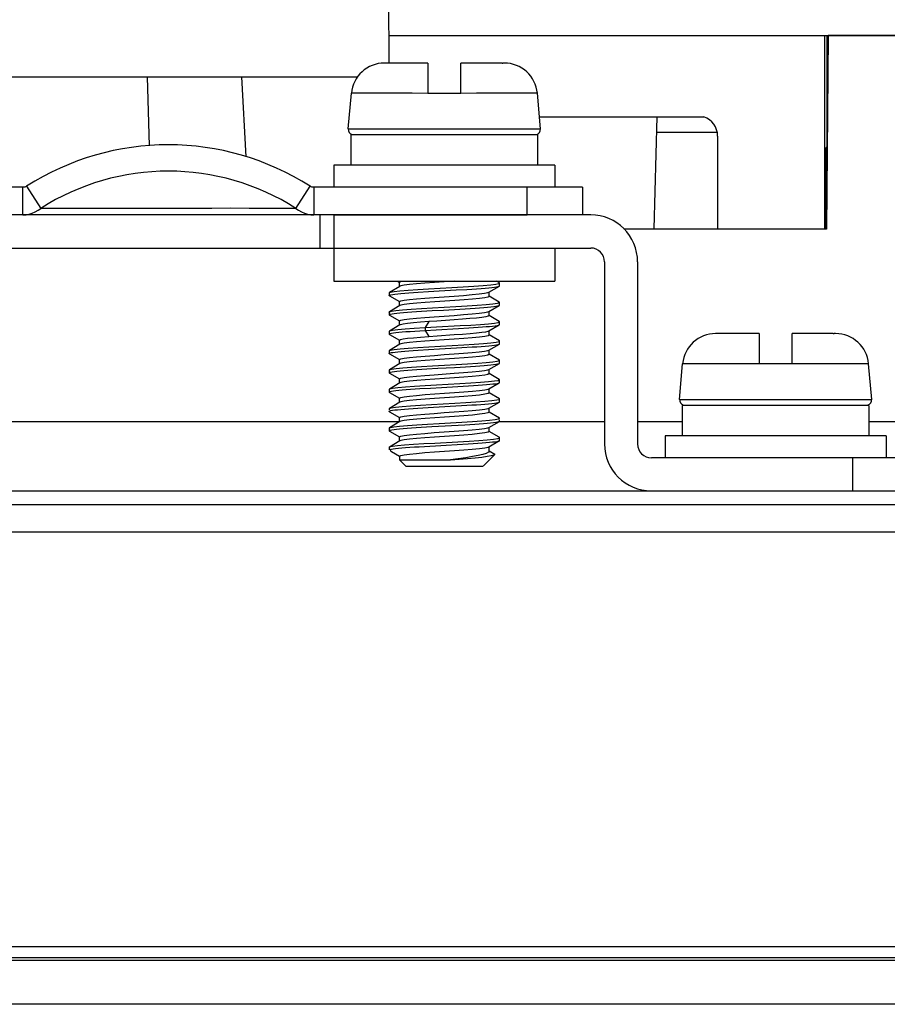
# Model space of a CAD drawing. Extents: x -4139 to -1089, y -1564 to 1941.
# Tile 155 of 160: x -2799 to -2767, y 1884 to 1920. Entities that reach past the tile are written whole.
import ezdxf

# ---------------------------------------------------------------- set-up
doc = ezdxf.new("R2010")
doc.units = 0
doc.header["$LTSCALE"] = 23.1
for name, color, linetype in [('01-IOBACK_CASE_4_1_AM_0', 7, 'CONTINUOUS'), ('03_IOCASE_4_1_AM_0', 7, 'CONTINUOUS'), ('EARTHING_CLIP1_2_1_AM_0', 7, 'CONTINUOUS'), ('EARTHING_CLIP_2_2_1_1_AM_0', 7, 'CONTINUOUS'), ('EARTHING_CLIP_2_2_2_1_AM_0', 7, 'CONTINUOUS'), ('LDZHJ_SZCYZT_M4X12_2_1_AM_', 7, 'CONTINUOUS'), ('SE5M_BOTTOM_A_3_1_1_AM_0', 7, 'CONTINUOUS'), ('SE5M_BOTTOM_COVER_A_4_1_1_', 7, 'CONTINUOUS'), ('SE5M_BOTTOM_COVER_A_4_3_1_', 7, 'CONTINUOUS'), ('X610_37_IO_BASE-20150120_3', 7, 'CONTINUOUS')]:
    doc.layers.add(name, color=color, linetype=linetype)

msp = doc.modelspace()

# ---------------------------------------------------------------- linework, layer by layer
at = {"layer": '01-IOBACK_CASE_4_1_AM_0', "color": 7}
for p, q in [((-2769.49, 1919.408), (-2769.551, 1912.392)), ((-2766.212, 1919.408), (-2769.49, 1919.408)), ((-2769.551, 1912.392), (-2776.872, 1912.392))]:
    msp.add_line(p, q, dxfattribs=at)
at = {"layer": '03_IOCASE_4_1_AM_0', "color": 7}
for p, q in [((-2785.39, 1918.408), (-2785.44, 1927.808)), ((-2785.396, 1919.408), (-2765.298, 1919.408)), ((-2769.611, 1912.408), (-2769.605, 1919.408)), ((-2769.533, 1919.408), (-2769.533, 1915.356)), ((-2800.244, 1917.908), (-2786.535, 1917.908)), ((-2794.074, 1915.409), (-2794.14, 1917.908)), ((-2790.573, 1915.008), (-2790.725, 1917.908)), ((-2779.947, 1916.465), (-2773.99, 1916.465)), ((-2775.784, 1912.408), (-2775.677, 1916.465)), ((-2775.692, 1915.908), (-2773.507, 1915.908)), ((-2773.49, 1915.758), (-2773.49, 1912.408)), ((-2769.566, 1915.311), (-2769.533, 1915.356)), ((-2769.566, 1915.311), (-2769.525, 1915.311)), ((-2769.566, 1915.311), (-2769.566, 1914.508)), ((-2769.573, 1914.561), (-2769.574, 1912.408)), ((-2769.566, 1914.508), (-2769.573, 1914.561)), ((-2769.566, 1914.508), (-2769.532, 1914.508)), ((-2769.574, 1914.126), (-2769.536, 1914.126)), ((-2776.886, 1912.408), (-2775.784, 1912.408)), ((-2773.49, 1912.408), (-2769.574, 1912.408))]:
    msp.add_line(p, q, dxfattribs=at)
msp.add_arc((-2774.24, 1915.758), 0.75, 0, 70.5288, dxfattribs=at)
at = {"layer": 'EARTHING_CLIP1_2_1_AM_0', "color": 7}
for p, q in [((-2798.662, 1913.908), (-2808.39, 1913.908)), ((-2798.662, 1912.908), (-2798.662, 1913.908)), ((-2798.525, 1913.947), (-2798.011, 1913.143)), ((-2788.768, 1913.143), (-2788.254, 1913.947)), ((-2778.39, 1913.908), (-2788.117, 1913.908)), ((-2788.117, 1913.908), (-2788.117, 1912.908)), ((-2778.39, 1913.908), (-2778.39, 1912.908)), ((-2787.39, 1912.908), (-2780.39, 1912.908))]:
    msp.add_line(p, q, dxfattribs=at)
at = {"layer": 'EARTHING_CLIP1_2_1_AM_0', "color": 2}
for p, q in [((-2780.39, 1912.908), (-2780.39, 1913.908)), ((-2794.725, 1913.143), (-2797.167, 1913.143)), ((-2790.111, 1913.143), (-2790.459, 1913.143)), ((-2788.768, 1913.143), (-2790.111, 1913.143))]:
    msp.add_line(p, q, dxfattribs=at)
at = {"layer": 'EARTHING_CLIP1_2_1_AM_0', "color": 7}
for points in [[(-2798.525, 1913.947), (-2798.545, 1913.936), (-2798.566, 1913.926), (-2798.589, 1913.918), (-2798.612, 1913.913), (-2798.637, 1913.909), (-2798.662, 1913.908)], [(-2788.117, 1913.908), (-2788.142, 1913.909), (-2788.167, 1913.913), (-2788.191, 1913.918), (-2788.213, 1913.926), (-2788.234, 1913.936), (-2788.254, 1913.947)], [(-2798.662, 1912.908), (-2798.546, 1912.915), (-2798.431, 1912.935), (-2798.319, 1912.968), (-2798.211, 1913.014), (-2798.108, 1913.073), (-2798.011, 1913.143)], [(-2788.768, 1913.143), (-2788.671, 1913.073), (-2788.569, 1913.014), (-2788.461, 1912.968), (-2788.348, 1912.935), (-2788.234, 1912.915), (-2788.117, 1912.908)]]:
    msp.add_lwpolyline(points, dxfattribs=at)
at = {"layer": 'EARTHING_CLIP1_2_1_AM_0', "color": 2}
for points in [[(-2797.167, 1913.143), (-2797.622, 1913.145), (-2798.011, 1913.143)], [(-2790.459, 1913.143), (-2791.125, 1913.146), (-2791.819, 1913.143), (-2792.544, 1913.143), (-2793.28, 1913.143), (-2794.011, 1913.143), (-2794.725, 1913.143)]]:
    msp.add_lwpolyline(points, dxfattribs=at)
at = {"layer": 'EARTHING_CLIP1_2_1_AM_0', "color": 7}
for radius in [9.539, 8.585]:
    msp.add_arc((-2793.39, 1905.908), radius, 57.4305, 122.5695, dxfattribs=at)
at = {"layer": 'EARTHING_CLIP_2_2_1_1_AM_0', "color": 7}
for p, q in [((-2778.09, 1912.908), (-2840.69, 1912.908)), ((-2787.39, 1912.908), (-2787.39, 1911.708)), ((-2840.69, 1911.708), (-2778.09, 1911.708)), ((-2777.59, 1911.208), (-2777.59, 1904.608)), ((-2776.39, 1911.208), (-2776.39, 1904.608)), ((-2766.59, 1904.108), (-2775.89, 1904.108))]:
    msp.add_line(p, q, dxfattribs=at)
at = {"layer": 'EARTHING_CLIP_2_2_1_1_AM_0', "color": 2}
for p, q in [((-2787.89, 1911.708), (-2787.89, 1912.908)), ((-2768.59, 1902.908), (-2768.59, 1904.108))]:
    msp.add_line(p, q, dxfattribs=at)
at = {"layer": 'EARTHING_CLIP_2_2_1_1_AM_0', "color": 7}
for centre, radius, start, end in [((-2778.09, 1911.208), 1.7, 0, 90), ((-2778.09, 1911.208), 0.5, 0, 90), ((-2775.89, 1904.608), 1.7, 180, 270), ((-2775.89, 1904.608), 0.5, 180, 270)]:
    msp.add_arc(centre, radius, start, end, dxfattribs=at)
at = {"layer": 'EARTHING_CLIP_2_2_2_1_AM_0', "color": 7}
for p, q in [((-2787.39, 1911.708), (-2787.39, 1910.508)), ((-2779.39, 1911.708), (-2779.39, 1910.508)), ((-2787.39, 1910.508), (-2779.39, 1910.508))]:
    msp.add_line(p, q, dxfattribs=at)
at = {"layer": 'LDZHJ_SZCYZT_M4X12_2_1_AM_', "color": 7}
for p, q in [((-2783.99, 1918.408), (-2785.563, 1918.408)), ((-2785.51, 1918.408), (-2785.51, 1918.408)), ((-2783.99, 1918.408), (-2783.99, 1917.309)), ((-2781.301, 1918.408), (-2782.79, 1918.408)), ((-2782.79, 1917.309), (-2782.79, 1918.408)), ((-2781.217, 1918.408), (-2781.27, 1918.408)), ((-2786.871, 1916.025), (-2786.758, 1917.312)), ((-2782.79, 1917.308), (-2783.99, 1917.308)), ((-2779.909, 1916.025), (-2780.021, 1917.312)), ((-2780.013, 1915.808), (-2786.78, 1915.808)), ((-2786.78, 1915.808), (-2786.78, 1914.708)), ((-2780.013, 1915.808), (-2780.013, 1914.708)), ((-2779.39, 1914.708), (-2787.39, 1914.708)), ((-2787.39, 1914.708), (-2787.39, 1913.908)), ((-2779.39, 1914.708), (-2779.39, 1913.908)), ((-2784.999, 1910.319), (-2785.38, 1910.098)), ((-2785.088, 1910.508), (-2785.013, 1910.464)), ((-2785.011, 1910.469), (-2784.97, 1910.494)), ((-2785.011, 1910.307), (-2785.011, 1910.469)), ((-2784.97, 1910.332), (-2784.999, 1910.32)), ((-2781.78, 1910.107), (-2781.399, 1910.327)), ((-2781.521, 1910.397), (-2781.413, 1910.421)), ((-2781.399, 1910.449), (-2781.507, 1910.511)), ((-2781.413, 1910.421), (-2781.39, 1910.438)), ((-2781.39, 1910.338), (-2781.39, 1910.438)), ((-2785.389, 1910.087), (-2785.38, 1910.098)), ((-2785.389, 1910.088), (-2785.389, 1909.988)), ((-2785.38, 1910.098), (-2785.347, 1910.11)), ((-2785.38, 1909.977), (-2785.014, 1909.764)), ((-2784.34, 1910.108), (-2783.968, 1910.13)), ((-2782.966, 1910.187), (-2782.577, 1910.21)), ((-2781.81, 1910.094), (-2781.78, 1910.106)), ((-2781.769, 1909.957), (-2781.81, 1909.931)), ((-2781.769, 1909.957), (-2781.769, 1910.107)), ((-2781.4, 1909.749), (-2781.766, 1909.961)), ((-2785, 1909.619), (-2785.38, 1909.398)), ((-2785.011, 1909.769), (-2784.969, 1909.794)), ((-2785.011, 1909.607), (-2785.011, 1909.769)), ((-2784.969, 1909.632), (-2785, 1909.62)), ((-2781.78, 1909.406), (-2781.4, 1909.627)), ((-2781.391, 1909.738), (-2781.4, 1909.749)), ((-2781.391, 1909.638), (-2781.391, 1909.738)), ((-2785.39, 1909.387), (-2785.385, 1909.395)), ((-2785.39, 1909.388), (-2785.39, 1909.288)), ((-2785.385, 1909.395), (-2785.38, 1909.398)), ((-2785.381, 1909.277), (-2785.013, 1909.064)), ((-2785.38, 1909.398), (-2785.31, 1909.419)), ((-2785.283, 1909.325), (-2785.209, 1909.336)), ((-2784.215, 1909.415), (-2783.828, 1909.438)), ((-2783.828, 1909.438), (-2783.424, 1909.461)), ((-2783.424, 1909.461), (-2782.825, 1909.495)), ((-2781.81, 1909.394), (-2781.78, 1909.406)), ((-2781.769, 1909.257), (-2781.799, 1909.235)), ((-2781.769, 1909.257), (-2781.769, 1909.406)), ((-2781.4, 1909.049), (-2781.766, 1909.261)), ((-2784.999, 1908.92), (-2785.379, 1908.699)), ((-2785.011, 1909.069), (-2784.97, 1909.094)), ((-2785.011, 1908.907), (-2785.011, 1909.069)), ((-2784.978, 1908.929), (-2784.999, 1908.92)), ((-2782.882, 1908.792), (-2782.505, 1908.814)), ((-2781.781, 1908.706), (-2781.4, 1908.927)), ((-2781.575, 1908.989), (-2781.437, 1909.013)), ((-2781.437, 1909.013), (-2781.391, 1909.037)), ((-2781.391, 1909.037), (-2781.4, 1909.048)), ((-2781.4, 1908.927), (-2781.39, 1908.938)), ((-2781.391, 1908.938), (-2781.391, 1909.038)), ((-2785.389, 1908.688), (-2785.379, 1908.699)), ((-2785.389, 1908.688), (-2785.389, 1908.588)), ((-2785.379, 1908.577), (-2785.389, 1908.588)), ((-2785.379, 1908.699), (-2785.369, 1908.703)), ((-2785.379, 1908.577), (-2785.013, 1908.365)), ((-2785.303, 1908.621), (-2785.235, 1908.632)), ((-2781.769, 1908.557), (-2781.809, 1908.532)), ((-2781.799, 1908.698), (-2781.781, 1908.706)), ((-2781.769, 1908.557), (-2781.769, 1908.719)), ((-2781.399, 1908.348), (-2781.766, 1908.561)), ((-2771.99, 1908.608), (-2773.563, 1908.608)), ((-2773.51, 1908.608), (-2773.51, 1908.608)), ((-2771.99, 1908.608), (-2771.99, 1907.509)), ((-2769.301, 1908.608), (-2770.79, 1908.608)), ((-2770.79, 1907.509), (-2770.79, 1908.608)), ((-2769.217, 1908.608), (-2769.27, 1908.608)), ((-2784.999, 1908.219), (-2785.379, 1907.999)), ((-2785.011, 1908.369), (-2784.978, 1908.392)), ((-2785.011, 1908.207), (-2785.011, 1908.369)), ((-2784.97, 1908.232), (-2784.999, 1908.22)), ((-2783.561, 1908.053), (-2782.95, 1908.087)), ((-2781.779, 1908.006), (-2781.399, 1908.227)), ((-2781.517, 1908.298), (-2781.41, 1908.322)), ((-2781.41, 1908.322), (-2781.39, 1908.338)), ((-2781.39, 1908.338), (-2781.399, 1908.348)), ((-2781.39, 1908.238), (-2781.39, 1908.338)), ((-2785.388, 1907.987), (-2785.379, 1907.998)), ((-2785.388, 1907.988), (-2785.388, 1907.888)), ((-2785.379, 1907.998), (-2785.343, 1908.011)), ((-2785.379, 1907.877), (-2785.013, 1907.664)), ((-2785.321, 1907.917), (-2785.258, 1907.928)), ((-2784.343, 1908.007), (-2783.965, 1908.03)), ((-2783.965, 1908.03), (-2783.561, 1908.053)), ((-2781.81, 1907.994), (-2781.779, 1908.006)), ((-2781.769, 1907.857), (-2781.81, 1907.831)), ((-2781.769, 1907.857), (-2781.769, 1908.006)), ((-2781.399, 1907.649), (-2781.766, 1907.862)), ((-2785, 1907.519), (-2785.38, 1907.298)), ((-2785.011, 1907.669), (-2784.969, 1907.694)), ((-2785.011, 1907.507), (-2785.011, 1907.669)), ((-2784.969, 1907.532), (-2785, 1907.52)), ((-2781.78, 1907.307), (-2781.399, 1907.527)), ((-2781.39, 1907.638), (-2781.399, 1907.648)), ((-2781.39, 1907.538), (-2781.39, 1907.638)), ((-2774.871, 1906.225), (-2774.758, 1907.512)), ((-2770.79, 1907.508), (-2771.99, 1907.508)), ((-2767.909, 1906.225), (-2768.021, 1907.512)), ((-2785.389, 1907.287), (-2785.384, 1907.295)), ((-2785.389, 1907.288), (-2785.389, 1907.188)), ((-2785.384, 1907.295), (-2785.38, 1907.298)), ((-2785.38, 1907.298), (-2785.307, 1907.32)), ((-2785.38, 1907.177), (-2785.014, 1906.964)), ((-2784.391, 1907.304), (-2784.025, 1907.327)), ((-2784.025, 1907.327), (-2783.63, 1907.35)), ((-2781.81, 1907.294), (-2781.78, 1907.306)), ((-2781.769, 1907.157), (-2781.81, 1907.131)), ((-2781.769, 1907.157), (-2781.769, 1907.307)), ((-2781.4, 1906.949), (-2781.766, 1907.161)), ((-2785, 1906.819), (-2785.381, 1906.598)), ((-2785.011, 1906.969), (-2784.97, 1906.994)), ((-2785.011, 1906.807), (-2785.011, 1906.969)), ((-2784.969, 1906.832), (-2785, 1906.82)), ((-2782.899, 1906.691), (-2782.515, 1906.713)), ((-2781.78, 1906.606), (-2781.4, 1906.827)), ((-2781.571, 1906.89), (-2781.437, 1906.913)), ((-2781.437, 1906.913), (-2781.391, 1906.938)), ((-2781.391, 1906.938), (-2781.4, 1906.949)), ((-2781.4, 1906.827), (-2781.39, 1906.838)), ((-2781.391, 1906.838), (-2781.391, 1906.938)), ((-2785.39, 1906.588), (-2785.381, 1906.598)), ((-2785.39, 1906.588), (-2785.39, 1906.488)), ((-2785.381, 1906.477), (-2785.39, 1906.488)), ((-2785.381, 1906.598), (-2785.369, 1906.603)), ((-2785.381, 1906.477), (-2785.013, 1906.264)), ((-2785.304, 1906.521), (-2785.235, 1906.532)), ((-2785.011, 1906.269), (-2784.97, 1906.294)), ((-2784.274, 1906.612), (-2783.896, 1906.634)), ((-2781.809, 1906.594), (-2781.78, 1906.606)), ((-2781.769, 1906.457), (-2781.809, 1906.432)), ((-2781.769, 1906.457), (-2781.769, 1906.606)), ((-2781.398, 1906.248), (-2781.766, 1906.461)), ((-2784.999, 1906.12), (-2785.379, 1905.899)), ((-2785.011, 1906.107), (-2785.011, 1906.269)), ((-2784.97, 1906.132), (-2784.999, 1906.12)), ((-2784.166, 1905.918), (-2783.779, 1905.941)), ((-2783.779, 1905.941), (-2782.77, 1905.998)), ((-2781.78, 1905.906), (-2781.399, 1906.127)), ((-2781.39, 1906.238), (-2781.398, 1906.248)), ((-2781.39, 1906.138), (-2781.39, 1906.238)), ((-2768.013, 1906.008), (-2774.78, 1906.008)), ((-2774.78, 1906.008), (-2774.78, 1904.908)), ((-2768.013, 1906.008), (-2768.013, 1904.908)), ((-2785.389, 1905.888), (-2785.385, 1905.894)), ((-2785.389, 1905.888), (-2785.389, 1905.842)), ((-2785.385, 1905.894), (-2785.379, 1905.899)), ((-2785.38, 1905.777), (-2785.013, 1905.564)), ((-2785.379, 1905.899), (-2785.315, 1905.918)), ((-2785.011, 1905.569), (-2784.97, 1905.594)), ((-2781.769, 1905.757), (-2781.81, 1905.732)), ((-2781.809, 1905.894), (-2781.78, 1905.906)), ((-2781.769, 1905.757), (-2781.769, 1905.906)), ((-2781.399, 1905.549), (-2781.766, 1905.762)), ((-2784.999, 1905.419), (-2785.38, 1905.198)), ((-2785.011, 1905.407), (-2785.011, 1905.569)), ((-2784.969, 1905.432), (-2784.999, 1905.42)), ((-2784.236, 1905.214), (-2783.849, 1905.237)), ((-2783.849, 1905.237), (-2782.648, 1905.305)), ((-2781.78, 1905.206), (-2781.399, 1905.428)), ((-2781.546, 1905.493), (-2781.425, 1905.517)), ((-2781.425, 1905.517), (-2781.39, 1905.537)), ((-2781.39, 1905.438), (-2781.39, 1905.487)), ((-2785.389, 1905.187), (-2785.38, 1905.198)), ((-2785.389, 1905.187), (-2785.389, 1905.088)), ((-2785.38, 1905.077), (-2785.389, 1905.088)), ((-2785.381, 1905.078), (-2785.013, 1904.864)), ((-2785.38, 1905.198), (-2785.347, 1905.21)), ((-2785.289, 1905.123), (-2785.215, 1905.135)), ((-2785.011, 1904.869), (-2784.969, 1904.894)), ((-2785.011, 1904.707), (-2785.011, 1904.869)), ((-2781.81, 1905.194), (-2781.78, 1905.206)), ((-2781.769, 1905.057), (-2781.809, 1905.032)), ((-2781.769, 1905.057), (-2781.769, 1905.206)), ((-2781.4, 1904.849), (-2781.766, 1905.061)), ((-2767.39, 1904.908), (-2775.39, 1904.908)), ((-2775.39, 1904.908), (-2775.39, 1904.108)), ((-2767.39, 1904.908), (-2767.39, 1904.108)), ((-2785, 1904.719), (-2785.381, 1904.498)), ((-2784.97, 1904.732), (-2785, 1904.72)), ((-2783.321, 1904.567), (-2782.532, 1904.612)), ((-2781.809, 1904.494), (-2781.78, 1904.506)), ((-2781.78, 1904.506), (-2781.399, 1904.728)), ((-2781.769, 1904.348), (-2781.769, 1904.506)), ((-2781.39, 1904.838), (-2781.4, 1904.849)), ((-2781.399, 1904.727), (-2781.39, 1904.738)), ((-2781.39, 1904.738), (-2781.39, 1904.837)), ((-2785.389, 1904.488), (-2785.381, 1904.498)), ((-2785.389, 1904.488), (-2785.389, 1904.408)), ((-2785.357, 1904.408), (-2785.389, 1904.408)), ((-2785.374, 1904.392), (-2785.389, 1904.408)), ((-2785.381, 1904.498), (-2785.373, 1904.502)), ((-2785.357, 1904.408), (-2785.311, 1904.419)), ((-2785.357, 1904.408), (-2785.342, 1904.361)), ((-2785.342, 1904.361), (-2785.306, 1904.334)), ((-2785.311, 1904.419), (-2785.245, 1904.43)), ((-2785.307, 1904.335), (-2785.013, 1904.164)), ((-2785.011, 1904.169), (-2784.97, 1904.194)), ((-2785.011, 1904.169), (-2785.011, 1904.029)), ((-2781.99, 1903.808), (-2781.566, 1904.231)), ((-2781.762, 1904.359), (-2781.561, 1904.242)), ((-2781.566, 1904.231), (-2781.561, 1904.242)), ((-2781.561, 1904.242), (-2781.564, 1904.244)), ((-2785.011, 1904.029), (-2783.167, 1904.029)), ((-2784.79, 1903.808), (-2785.011, 1904.029)), ((-2784.788, 1903.808), (-2781.991, 1903.808))]:
    msp.add_line(p, q, dxfattribs=at)
at = {"layer": 'LDZHJ_SZCYZT_M4X12_2_1_AM_', "color": 2}
for p, q in [((-2780.021, 1917.312), (-2781.696, 1917.312)), ((-2786.871, 1916.025), (-2779.909, 1916.025)), ((-2783.959, 1909.041), (-2784.092, 1908.823)), ((-2784.092, 1908.823), (-2784.092, 1908.723)), ((-2784.092, 1908.723), (-2783.959, 1908.504)), ((-2768.021, 1907.512), (-2769.696, 1907.512)), ((-2774.871, 1906.225), (-2767.909, 1906.225))]:
    msp.add_line(p, q, dxfattribs=at)
at = {"layer": 'LDZHJ_SZCYZT_M4X12_2_1_AM_', "color": 7}
for points in [[(-2781.301, 1918.408), (-2781.296, 1918.408), (-2781.291, 1918.408)], [(-2781.291, 1918.408), (-2781.28, 1918.408), (-2781.275, 1918.408), (-2781.27, 1918.408)], [(-2785.347, 1910.11), (-2785.215, 1910.134), (-2784.998, 1910.158), (-2784.706, 1910.182), (-2784.356, 1910.206), (-2783.966, 1910.23)], [(-2783.013, 1910.508), (-2783.393, 1910.481), (-2783.753, 1910.456), (-2784.096, 1910.431), (-2784.404, 1910.406), (-2784.659, 1910.381), (-2784.851, 1910.357), (-2784.97, 1910.332)], [(-2783.966, 1910.23), (-2783.122, 1910.277), (-2782.706, 1910.301), (-2782.319, 1910.326), (-2781.982, 1910.35), (-2781.712, 1910.373), (-2781.521, 1910.397)], [(-2782.577, 1910.21), (-2782.394, 1910.221), (-2782.221, 1910.233), (-2782.061, 1910.244), (-2781.915, 1910.255), (-2781.785, 1910.266), (-2781.673, 1910.278), (-2781.578, 1910.289), (-2781.502, 1910.301), (-2781.445, 1910.312), (-2781.408, 1910.323), (-2781.399, 1910.328)], [(-2781.39, 1910.438), (-2781.394, 1910.445), (-2781.399, 1910.448)], [(-2781.399, 1910.328), (-2781.391, 1910.335), (-2781.39, 1910.338)], [(-2785.389, 1909.988), (-2785.386, 1909.994), (-2785.365, 1910.005), (-2785.324, 1910.016)], [(-2785.38, 1909.977), (-2785.387, 1909.983), (-2785.389, 1909.988)], [(-2785.324, 1910.016), (-2785.262, 1910.027), (-2785.181, 1910.039)], [(-2785.181, 1910.039), (-2785.08, 1910.05), (-2784.962, 1910.062), (-2784.827, 1910.074), (-2784.677, 1910.085), (-2784.514, 1910.096), (-2784.34, 1910.108)], [(-2784.969, 1909.794), (-2784.849, 1909.819), (-2784.655, 1909.844), (-2784.399, 1909.869), (-2784.095, 1909.894), (-2783.757, 1909.919), (-2783.398, 1909.943), (-2783.037, 1909.968), (-2782.696, 1909.993), (-2782.389, 1910.018), (-2782.129, 1910.043), (-2781.932, 1910.069), (-2781.81, 1910.094)], [(-2783.968, 1910.13), (-2783.573, 1910.153), (-2783.371, 1910.164), (-2782.966, 1910.187)], [(-2781.81, 1909.931), (-2781.93, 1909.907), (-2782.121, 1909.882), (-2782.373, 1909.857), (-2782.677, 1909.832), (-2783.017, 1909.807)], [(-2785.31, 1909.419), (-2785.15, 1909.443), (-2784.908, 1909.467), (-2784.594, 1909.491), (-2784.224, 1909.515), (-2783.816, 1909.539), (-2783.393, 1909.562), (-2782.97, 1909.586), (-2782.565, 1909.61), (-2782.198, 1909.634), (-2781.881, 1909.658), (-2781.634, 1909.682), (-2781.471, 1909.706)], [(-2783.017, 1909.807), (-2783.739, 1909.757), (-2784.082, 1909.732), (-2784.392, 1909.707), (-2784.651, 1909.682), (-2784.847, 1909.657), (-2784.969, 1909.632)], [(-2782.825, 1909.495), (-2782.634, 1909.506), (-2782.45, 1909.517), (-2782.276, 1909.529), (-2782.112, 1909.54), (-2781.961, 1909.552), (-2781.825, 1909.563), (-2781.705, 1909.575), (-2781.603, 1909.586), (-2781.521, 1909.597), (-2781.458, 1909.609), (-2781.416, 1909.62), (-2781.4, 1909.627)], [(-2781.471, 1909.706), (-2781.396, 1909.73), (-2781.391, 1909.738)], [(-2781.4, 1909.627), (-2781.394, 1909.631), (-2781.391, 1909.638)], [(-2785.389, 1909.288), (-2785.389, 1909.29), (-2785.374, 1909.302), (-2785.339, 1909.313), (-2785.283, 1909.325)], [(-2785.38, 1909.277), (-2785.383, 1909.279), (-2785.389, 1909.288)], [(-2785.209, 1909.336), (-2785.115, 1909.347), (-2785.003, 1909.358), (-2784.874, 1909.369), (-2784.729, 1909.381), (-2784.57, 1909.392), (-2784.398, 1909.404), (-2784.215, 1909.415)], [(-2784.97, 1909.094), (-2784.849, 1909.119), (-2784.659, 1909.144), (-2784.406, 1909.169), (-2784.102, 1909.193), (-2783.761, 1909.218)], [(-2783.761, 1909.218), (-2783.04, 1909.268), (-2782.697, 1909.293), (-2782.387, 1909.318), (-2782.128, 1909.343), (-2781.932, 1909.369), (-2781.81, 1909.394)], [(-2781.799, 1909.235), (-2781.889, 1909.214), (-2782.033, 1909.192), (-2782.228, 1909.171), (-2782.465, 1909.149), (-2782.737, 1909.128), (-2783.036, 1909.106)], [(-2785.369, 1908.703), (-2785.266, 1908.727), (-2785.077, 1908.751), (-2784.813, 1908.774), (-2784.48, 1908.798), (-2784.092, 1908.823)], [(-2783.959, 1909.041), (-2784.252, 1909.019), (-2784.51, 1908.997), (-2784.723, 1908.974), (-2784.881, 1908.952), (-2784.978, 1908.929)], [(-2784.092, 1908.823), (-2783.672, 1908.847), (-2782.824, 1908.895)], [(-2784.092, 1908.723), (-2783.692, 1908.746), (-2782.882, 1908.792)], [(-2783.036, 1909.106), (-2783.66, 1909.063), (-2783.959, 1909.041)], [(-2782.824, 1908.895), (-2782.433, 1908.918), (-2782.087, 1908.942), (-2781.797, 1908.965), (-2781.575, 1908.989)], [(-2782.505, 1908.814), (-2782.33, 1908.825), (-2782.165, 1908.836), (-2782.013, 1908.848), (-2781.874, 1908.859), (-2781.75, 1908.87), (-2781.642, 1908.881), (-2781.551, 1908.892), (-2781.48, 1908.904), (-2781.429, 1908.916), (-2781.4, 1908.927)], [(-2785.389, 1908.588), (-2785.38, 1908.598), (-2785.352, 1908.609), (-2785.303, 1908.621)], [(-2785.235, 1908.632), (-2785.148, 1908.643), (-2785.043, 1908.655), (-2784.921, 1908.666), (-2784.783, 1908.677), (-2784.629, 1908.688), (-2784.462, 1908.7), (-2784.282, 1908.711), (-2784.092, 1908.723)], [(-2784.978, 1908.392), (-2784.88, 1908.414), (-2784.721, 1908.437), (-2784.509, 1908.459), (-2784.251, 1908.482), (-2783.959, 1908.504)], [(-2781.809, 1908.532), (-2781.928, 1908.507), (-2782.122, 1908.482), (-2782.381, 1908.457), (-2782.688, 1908.432), (-2783.031, 1908.407), (-2783.392, 1908.382), (-2783.753, 1908.356), (-2784.096, 1908.331), (-2784.403, 1908.306), (-2784.659, 1908.281), (-2784.851, 1908.257), (-2784.97, 1908.232)], [(-2783.959, 1908.504), (-2783.657, 1908.526), (-2783.031, 1908.569)], [(-2783.031, 1908.569), (-2782.732, 1908.591), (-2782.461, 1908.612), (-2782.225, 1908.633), (-2782.032, 1908.655), (-2781.888, 1908.676), (-2781.799, 1908.698)], [(-2769.301, 1908.608), (-2769.296, 1908.608), (-2769.291, 1908.608)], [(-2769.291, 1908.608), (-2769.28, 1908.608), (-2769.275, 1908.608), (-2769.27, 1908.608)], [(-2785.343, 1908.011), (-2785.21, 1908.035), (-2784.992, 1908.059), (-2784.703, 1908.083), (-2784.355, 1908.106), (-2783.958, 1908.13)], [(-2783.958, 1908.13), (-2783.103, 1908.179), (-2782.688, 1908.203), (-2782.309, 1908.226), (-2781.978, 1908.25), (-2781.709, 1908.274), (-2781.517, 1908.298)], [(-2782.95, 1908.087), (-2782.754, 1908.099), (-2782.385, 1908.122)], [(-2782.385, 1908.122), (-2782.216, 1908.133), (-2782.058, 1908.144), (-2781.914, 1908.155), (-2781.785, 1908.166), (-2781.672, 1908.178), (-2781.577, 1908.189), (-2781.5, 1908.201), (-2781.443, 1908.212), (-2781.407, 1908.223), (-2781.399, 1908.227)], [(-2781.399, 1908.227), (-2781.391, 1908.235), (-2781.39, 1908.238)], [(-2785.389, 1907.888), (-2785.385, 1907.894), (-2785.363, 1907.906), (-2785.321, 1907.917)], [(-2785.379, 1907.877), (-2785.387, 1907.883), (-2785.389, 1907.888)], [(-2785.258, 1907.928), (-2785.176, 1907.939), (-2785.076, 1907.951), (-2784.959, 1907.962), (-2784.826, 1907.974), (-2784.678, 1907.985), (-2784.517, 1907.996), (-2784.343, 1908.007)], [(-2784.969, 1907.694), (-2784.848, 1907.719), (-2784.654, 1907.744), (-2784.397, 1907.769), (-2784.092, 1907.794), (-2783.754, 1907.819), (-2783.394, 1907.844), (-2783.034, 1907.869), (-2782.693, 1907.894), (-2782.386, 1907.918), (-2782.127, 1907.943), (-2781.932, 1907.969), (-2781.81, 1907.994)], [(-2781.81, 1907.831), (-2781.93, 1907.807), (-2782.121, 1907.782), (-2782.374, 1907.757), (-2782.678, 1907.732), (-2783.019, 1907.707)], [(-2785.307, 1907.32), (-2785.141, 1907.344), (-2784.895, 1907.368), (-2784.581, 1907.391), (-2784.217, 1907.415), (-2783.815, 1907.439), (-2783.389, 1907.463), (-2782.961, 1907.487), (-2782.552, 1907.511), (-2782.184, 1907.535), (-2781.875, 1907.558), (-2781.635, 1907.582), (-2781.473, 1907.606)], [(-2783.019, 1907.707), (-2783.739, 1907.657), (-2784.083, 1907.632), (-2784.392, 1907.607), (-2784.652, 1907.582), (-2784.848, 1907.557), (-2784.969, 1907.532)], [(-2783.63, 1907.35), (-2783.018, 1907.384), (-2782.818, 1907.395), (-2782.624, 1907.406), (-2782.439, 1907.418), (-2782.264, 1907.429), (-2782.102, 1907.441), (-2781.954, 1907.452), (-2781.822, 1907.463), (-2781.705, 1907.474), (-2781.605, 1907.486), (-2781.524, 1907.497), (-2781.461, 1907.508), (-2781.418, 1907.52), (-2781.399, 1907.527)], [(-2781.473, 1907.606), (-2781.396, 1907.629), (-2781.39, 1907.638)], [(-2781.399, 1907.527), (-2781.395, 1907.531), (-2781.391, 1907.538)], [(-2785.389, 1907.187), (-2785.388, 1907.19), (-2785.373, 1907.202), (-2785.337, 1907.213)], [(-2785.379, 1907.177), (-2785.383, 1907.179), (-2785.389, 1907.187)], [(-2785.337, 1907.213), (-2785.28, 1907.225), (-2785.203, 1907.236)], [(-2785.203, 1907.236), (-2785.108, 1907.248), (-2784.994, 1907.259), (-2784.863, 1907.27), (-2784.718, 1907.282), (-2784.56, 1907.293), (-2784.391, 1907.304)], [(-2784.97, 1906.994), (-2784.849, 1907.019), (-2784.659, 1907.044), (-2784.406, 1907.069), (-2784.102, 1907.093), (-2783.762, 1907.118)], [(-2781.81, 1907.131), (-2781.93, 1907.106), (-2782.124, 1907.082), (-2782.379, 1907.057), (-2782.683, 1907.032), (-2783.021, 1907.007), (-2783.38, 1906.982), (-2783.74, 1906.957), (-2784.081, 1906.933), (-2784.389, 1906.908), (-2784.649, 1906.883), (-2784.846, 1906.857), (-2784.969, 1906.832)], [(-2783.762, 1907.118), (-2783.04, 1907.168), (-2782.697, 1907.193), (-2782.387, 1907.218), (-2782.128, 1907.243), (-2781.932, 1907.269), (-2781.81, 1907.294)], [(-2785.369, 1906.603), (-2785.264, 1906.627), (-2785.073, 1906.651), (-2784.802, 1906.675), (-2784.467, 1906.699), (-2784.085, 1906.723), (-2783.677, 1906.747), (-2782.834, 1906.794)], [(-2783.896, 1906.634), (-2783.5, 1906.657), (-2782.899, 1906.691)], [(-2782.834, 1906.794), (-2782.437, 1906.818), (-2782.083, 1906.842), (-2781.789, 1906.866), (-2781.571, 1906.89)], [(-2782.515, 1906.713), (-2782.335, 1906.725), (-2782.166, 1906.736), (-2782.011, 1906.748), (-2781.87, 1906.759), (-2781.745, 1906.77), (-2781.638, 1906.782), (-2781.549, 1906.793), (-2781.48, 1906.804), (-2781.43, 1906.816), (-2781.4, 1906.827)], [(-2785.39, 1906.488), (-2785.381, 1906.498), (-2785.352, 1906.509), (-2785.304, 1906.521)], [(-2785.235, 1906.532), (-2785.147, 1906.543), (-2785.04, 1906.554), (-2784.916, 1906.566), (-2784.775, 1906.578), (-2784.62, 1906.589), (-2784.452, 1906.601), (-2784.274, 1906.612)], [(-2784.97, 1906.294), (-2784.85, 1906.319), (-2784.655, 1906.344), (-2784.396, 1906.369), (-2784.086, 1906.395), (-2783.741, 1906.42), (-2783.381, 1906.445), (-2783.022, 1906.47), (-2782.681, 1906.494), (-2782.375, 1906.519), (-2782.12, 1906.544), (-2781.928, 1906.569), (-2781.809, 1906.594)], [(-2781.809, 1906.432), (-2781.928, 1906.407), (-2782.121, 1906.382), (-2782.378, 1906.357), (-2782.683, 1906.332), (-2783.025, 1906.307), (-2783.386, 1906.282), (-2783.748, 1906.257), (-2784.092, 1906.232), (-2784.4, 1906.207), (-2784.658, 1906.182), (-2784.851, 1906.157), (-2784.97, 1906.132)], [(-2785.315, 1905.918), (-2785.158, 1905.942), (-2784.923, 1905.965), (-2784.62, 1905.989), (-2784.26, 1906.012), (-2783.859, 1906.036)], [(-2783.859, 1906.036), (-2783.017, 1906.083), (-2782.614, 1906.107), (-2782.246, 1906.13), (-2781.927, 1906.154), (-2781.671, 1906.178), (-2781.493, 1906.202)], [(-2782.77, 1905.998), (-2782.579, 1906.009), (-2782.397, 1906.021), (-2782.225, 1906.032), (-2782.066, 1906.044), (-2781.92, 1906.055), (-2781.79, 1906.066), (-2781.676, 1906.077), (-2781.58, 1906.089), (-2781.503, 1906.1), (-2781.445, 1906.112), (-2781.408, 1906.123), (-2781.399, 1906.127)], [(-2781.493, 1906.202), (-2781.403, 1906.225), (-2781.39, 1906.238)], [(-2781.399, 1906.127), (-2781.391, 1906.134), (-2781.39, 1906.138)], [(-2785.39, 1905.788), (-2785.387, 1905.794), (-2785.367, 1905.805), (-2785.326, 1905.816)], [(-2785.38, 1905.777), (-2785.387, 1905.782), (-2785.39, 1905.788)], [(-2785.326, 1905.816), (-2785.265, 1905.828), (-2785.185, 1905.839)], [(-2785.185, 1905.839), (-2785.086, 1905.85), (-2784.969, 1905.861), (-2784.835, 1905.873), (-2784.686, 1905.884), (-2784.523, 1905.895), (-2784.349, 1905.907), (-2784.166, 1905.918)], [(-2784.97, 1905.594), (-2784.851, 1905.619), (-2784.659, 1905.644), (-2784.404, 1905.669), (-2784.099, 1905.694), (-2783.758, 1905.718), (-2783.395, 1905.744), (-2783.032, 1905.769), (-2782.688, 1905.794), (-2782.38, 1905.819), (-2782.122, 1905.844), (-2781.928, 1905.869), (-2781.809, 1905.894)], [(-2781.81, 1905.732), (-2781.93, 1905.707), (-2782.121, 1905.682), (-2782.375, 1905.657), (-2782.68, 1905.632), (-2783.021, 1905.607), (-2783.38, 1905.582), (-2783.741, 1905.557), (-2784.084, 1905.532), (-2784.393, 1905.507), (-2784.653, 1905.482), (-2784.848, 1905.457), (-2784.969, 1905.432)], [(-2785.347, 1905.21), (-2785.22, 1905.234), (-2785.012, 1905.257), (-2784.728, 1905.281), (-2784.384, 1905.305), (-2783.996, 1905.328), (-2783.581, 1905.352), (-2783.163, 1905.375), (-2782.754, 1905.399), (-2782.369, 1905.422), (-2782.029, 1905.446), (-2781.75, 1905.47), (-2781.546, 1905.493)], [(-2782.648, 1905.305), (-2782.464, 1905.316), (-2782.288, 1905.328), (-2782.124, 1905.34), (-2781.972, 1905.351), (-2781.836, 1905.362), (-2781.715, 1905.373), (-2781.612, 1905.385), (-2781.528, 1905.396), (-2781.463, 1905.408), (-2781.419, 1905.419), (-2781.399, 1905.427)], [(-2781.39, 1905.537), (-2781.391, 1905.54), (-2781.399, 1905.548)], [(-2781.399, 1905.427), (-2781.395, 1905.43), (-2781.39, 1905.438)], [(-2785.389, 1905.088), (-2785.389, 1905.089), (-2785.376, 1905.1), (-2785.343, 1905.112), (-2785.289, 1905.123)], [(-2785.215, 1905.135), (-2785.122, 1905.146), (-2785.012, 1905.157), (-2784.885, 1905.169), (-2784.742, 1905.18), (-2784.586, 1905.192), (-2784.417, 1905.203), (-2784.236, 1905.214)], [(-2783.029, 1904.907), (-2783.75, 1904.857), (-2784.093, 1904.832), (-2784.4, 1904.807), (-2784.657, 1904.782), (-2784.85, 1904.757), (-2784.97, 1904.732)], [(-2784.969, 1904.894), (-2784.849, 1904.919), (-2784.658, 1904.944), (-2784.406, 1904.969), (-2784.102, 1904.993), (-2783.762, 1905.018)], [(-2783.762, 1905.018), (-2783.039, 1905.068), (-2782.696, 1905.093), (-2782.387, 1905.118), (-2782.127, 1905.143), (-2781.931, 1905.169), (-2781.81, 1905.194)], [(-2781.809, 1905.032), (-2781.929, 1905.007), (-2782.122, 1904.982), (-2782.379, 1904.957), (-2782.686, 1904.932), (-2783.029, 1904.907)], [(-2785.373, 1904.502), (-2785.275, 1904.525), (-2785.094, 1904.549), (-2784.834, 1904.573), (-2784.507, 1904.596), (-2784.136, 1904.62), (-2783.733, 1904.643), (-2782.897, 1904.69)], [(-2785.245, 1904.43), (-2785.16, 1904.442), (-2785.056, 1904.453), (-2784.934, 1904.464), (-2784.795, 1904.476), (-2784.642, 1904.487), (-2784.476, 1904.499), (-2784.3, 1904.51), (-2784.114, 1904.522)], [(-2784.114, 1904.522), (-2783.524, 1904.555), (-2783.321, 1904.567)], [(-2782.897, 1904.69), (-2782.497, 1904.714), (-2782.139, 1904.738), (-2781.839, 1904.761), (-2781.609, 1904.785), (-2781.458, 1904.808)], [(-2782.532, 1904.612), (-2782.351, 1904.623), (-2782.182, 1904.635), (-2782.027, 1904.646), (-2781.886, 1904.658), (-2781.761, 1904.669), (-2781.652, 1904.68), (-2781.561, 1904.691), (-2781.489, 1904.702), (-2781.436, 1904.714), (-2781.402, 1904.726), (-2781.399, 1904.727)], [(-2781.458, 1904.808), (-2781.392, 1904.832), (-2781.39, 1904.838)], [(-2784.97, 1904.194), (-2784.85, 1904.219), (-2784.657, 1904.244), (-2784.4, 1904.269), (-2784.093, 1904.294), (-2783.75, 1904.319)], [(-2783.75, 1904.319), (-2783.029, 1904.369), (-2782.686, 1904.394), (-2782.379, 1904.419), (-2782.122, 1904.444), (-2781.929, 1904.469), (-2781.809, 1904.494)], [(-2781.871, 1904.268), (-2781.997, 1904.228), (-2782.167, 1904.189), (-2782.376, 1904.149), (-2782.618, 1904.109), (-2782.885, 1904.069), (-2783.167, 1904.029)], [(-2783.167, 1904.029), (-2782.855, 1904.056), (-2782.555, 1904.083), (-2782.279, 1904.11), (-2782.036, 1904.136), (-2781.837, 1904.163), (-2781.687, 1904.189)], [(-2781.769, 1904.348), (-2781.795, 1904.308), (-2781.871, 1904.268)], [(-2781.687, 1904.189), (-2781.593, 1904.216), (-2781.566, 1904.231)]]:
    msp.add_lwpolyline(points, dxfattribs=at)
at = {"layer": 'LDZHJ_SZCYZT_M4X12_2_1_AM_', "color": 2}
for points in [[(-2783.99, 1917.31), (-2784.554, 1917.312), (-2785.084, 1917.312), (-2786.758, 1917.312)], [(-2781.696, 1917.312), (-2782.225, 1917.312), (-2782.79, 1917.31)], [(-2771.99, 1907.51), (-2772.554, 1907.512), (-2773.084, 1907.512), (-2774.758, 1907.512)], [(-2769.696, 1907.512), (-2770.225, 1907.512), (-2770.79, 1907.51)]]:
    msp.add_lwpolyline(points, dxfattribs=at)
at = {"layer": 'LDZHJ_SZCYZT_M4X12_2_1_AM_', "color": 7}
for centre, radius, start, end in [((-2785.563, 1917.208), 1.2, 90, 175), ((-2781.217, 1917.208), 1.2, 5, 90), ((-2786.671, 1916.008), 0.2, 175, 255), ((-2780.108, 1916.008), 0.2, 285, 5), ((-2773.563, 1907.408), 1.2, 90, 175), ((-2769.217, 1907.408), 1.2, 5, 90), ((-2774.671, 1906.208), 0.2, 175, 255), ((-2768.108, 1906.208), 0.2, 285, 5)]:
    msp.add_arc(centre, radius, start, end, dxfattribs=at)
at = {"layer": 'SE5M_BOTTOM_A_3_1_1_AM_0', "color": 2}
for p, q in [((-3307.89, 1886.008), (-2762.89, 1886.008)), ((-2762.14, 1884.308), (-3308.64, 1884.308))]:
    msp.add_line(p, q, dxfattribs=at)
at = {"layer": 'SE5M_BOTTOM_A_3_1_1_AM_0', "color": 7}
msp.add_line((-3307.89, 1885.908), (-2762.89, 1885.908), dxfattribs=at)
at = {"layer": 'SE5M_BOTTOM_COVER_A_4_1_1_', "color": 7}
for p, q in [((-2853.89, 1902.908), (-2739.59, 1902.908)), ((-2739.59, 1901.408), (-2853.89, 1901.408))]:
    msp.add_line(p, q, dxfattribs=at)
at = {"layer": 'SE5M_BOTTOM_COVER_A_4_1_1_', "color": 2}
msp.add_line((-2739.59, 1902.408), (-2853.89, 1902.408), dxfattribs=at)
at = {"layer": 'SE5M_BOTTOM_COVER_A_4_3_1_', "color": 7}
for p, q in [((-2739.59, 1901.408), (-2853.89, 1901.408)), ((-3230.89, 1886.408), (-2762.89, 1886.408))]:
    msp.add_line(p, q, dxfattribs=at)
at = {"layer": 'X610_37_IO_BASE-20150120_3', "color": 7}
for p, q in [((-2785.011, 1905.408), (-2801.433, 1905.408)), ((-2777.59, 1905.408), (-2781.433, 1905.408)), ((-2774.78, 1905.408), (-2776.39, 1905.408)), ((-2763.588, 1905.408), (-2768.013, 1905.408))]:
    msp.add_line(p, q, dxfattribs=at)

doc.saveas('drawing.dxf')
